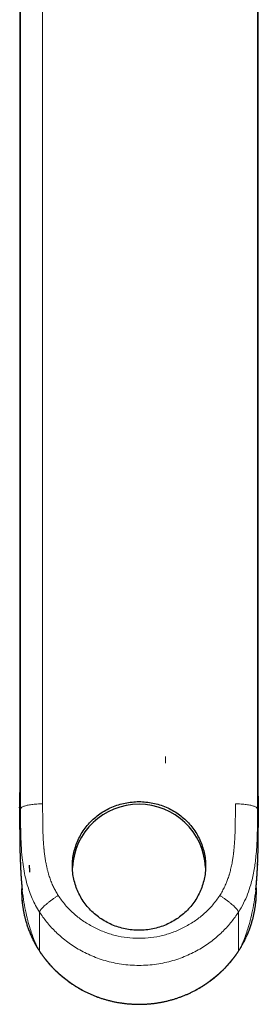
# Model space of a CAD drawing. Header units: millimetres. Extents: x 8 to 757, y 12 to 539.
# Tile 7 of 46: x 377 to 407, y 69 to 195. Entities that reach past the tile are written whole.
import ezdxf

# ---------------------------------------------------------------- set-up
doc = ezdxf.new("R2010")
doc.units = ezdxf.units.MM

msp = doc.modelspace()

# ---------------------------------------------------------------- linework, layer by layer
at = {"color": 7, "linetype": 'Continuous', "lineweight": 30}
for p, q in [((376.78, 238.14), (376.78, 103.06)), ((407.22, 103.06), (407.22, 238.14)), ((376.77, 94.05), (376.77, 94.01)), ((376.77, 93.98), (376.77, 94.05)), ((376.78, 92.1), (376.78, 92.09)), ((407.22, 92.1), (407.22, 92.09)), ((407.13, 86.81), (407.13, 86.64)), ((404.91, 76.02), (404.9, 76.02))]:
    msp.add_line(p, q, dxfattribs=at)
at = {"color": 252, "linetype": 'Continuous', "lineweight": 0}
for p, q in [((376.89, 93.86), (376.89, 236.43)), ((407.11, 236.43), (407.11, 93.86)), ((379.7, 211.36), (379.7, 94.48)), ((376.79, 103.09), (376.79, 103.06)), ((395.4, 99.66), (395.4, 100.53)), ((379.31, 80.65), (379.31, 75.68)), ((404.69, 75.68), (404.69, 80.65)), ((404.69, 75.68), (404.68, 75.67)), ((404.92, 76.03), (404.91, 76.02))]:
    msp.add_line(p, q, dxfattribs=at)
at = {"color": 7, "linetype": 'Continuous', "lineweight": 30, "flags": 128}
msp.add_lwpolyline([(392, 78.35), (391.78, 78.35), (391.56, 78.36), (391.33, 78.37), (391.11, 78.39), (390.89, 78.42), (390.67, 78.45), (390.45, 78.48), (390.23, 78.53), (390.02, 78.57), (389.8, 78.63), (389.59, 78.68), (389.37, 78.75), (389.16, 78.82), (388.95, 78.89), (388.75, 78.97), (388.54, 79.06), (388.34, 79.15), (388.14, 79.24), (387.94, 79.34), (387.75, 79.45), (387.56, 79.56), (387.37, 79.67), (387.19, 79.79), (387, 79.91), (386.83, 80.04), (386.65, 80.18), (386.48, 80.31), (386.31, 80.45), (386.15, 80.6), (385.99, 80.75), (385.83, 80.9), (385.68, 81.06), (385.54, 81.22), (385.39, 81.39), (385.26, 81.56), (385.12, 81.73), (384.99, 81.91), (384.87, 82.08), (384.75, 82.27), (384.64, 82.45), (384.53, 82.64), (384.43, 82.83), (384.33, 83.02), (384.23, 83.22), (384.15, 83.41), (384.06, 83.61), (383.99, 83.81), (383.92, 84.02), (383.85, 84.22), (383.79, 84.43), (383.73, 84.64), (383.69, 84.85), (383.64, 85.06), (383.6, 85.27), (383.57, 85.48), (383.55, 85.7), (383.53, 85.91), (383.51, 86.12), (383.5, 86.34), (383.5, 86.55), (383.5, 86.77), (383.51, 86.98), (383.53, 87.2), (383.55, 87.41), (383.57, 87.62), (383.6, 87.84), (383.64, 88.05), (383.69, 88.26), (383.73, 88.47), (383.79, 88.68), (383.85, 88.88), (383.92, 89.09), (383.99, 89.29), (384.06, 89.49), (384.15, 89.69), (384.23, 89.89), (384.33, 90.09), (384.43, 90.28), (384.53, 90.47), (384.64, 90.66), (384.75, 90.84), (384.87, 91.02), (384.99, 91.2), (385.12, 91.38), (385.26, 91.55), (385.39, 91.72), (385.54, 91.88), (385.68, 92.04), (385.83, 92.2), (385.99, 92.36), (386.15, 92.51), (386.31, 92.65), (386.48, 92.79), (386.65, 92.93), (386.83, 93.06), (387, 93.19), (387.19, 93.32), (387.37, 93.44), (387.56, 93.55), (387.75, 93.66), (387.94, 93.77), (388.14, 93.87), (388.34, 93.96), (388.54, 94.05), (388.75, 94.14), (388.95, 94.21), (389.16, 94.29), (389.37, 94.36), (389.59, 94.42), (389.8, 94.48), (390.02, 94.53), (390.23, 94.58), (390.45, 94.62), (390.67, 94.66), (390.89, 94.69), (391.11, 94.71), (391.33, 94.73), (391.56, 94.75), (391.78, 94.76), (392, 94.76), (392.22, 94.76), (392.44, 94.75), (392.67, 94.73), (392.89, 94.71), (393.11, 94.69), (393.33, 94.66), (393.55, 94.62), (393.77, 94.58), (393.98, 94.53), (394.2, 94.48), (394.41, 94.42), (394.63, 94.36), (394.84, 94.29), (395.05, 94.21), (395.25, 94.14), (395.46, 94.05), (395.66, 93.96), (395.86, 93.87), (396.06, 93.77), (396.25, 93.66), (396.44, 93.55), (396.63, 93.44), (396.81, 93.32), (397, 93.19), (397.17, 93.06), (397.35, 92.93), (397.52, 92.79), (397.69, 92.65), (397.85, 92.51), (398.01, 92.36), (398.17, 92.2), (398.32, 92.04), (398.46, 91.88), (398.61, 91.72), (398.74, 91.55), (398.88, 91.38), (399.01, 91.2), (399.13, 91.02), (399.25, 90.84), (399.36, 90.66), (399.47, 90.47), (399.57, 90.28), (399.67, 90.09), (399.77, 89.89), (399.85, 89.69), (399.94, 89.49), (400.01, 89.29), (400.08, 89.09), (400.15, 88.88), (400.21, 88.68), (400.27, 88.47), (400.31, 88.26), (400.36, 88.05), (400.4, 87.84), (400.43, 87.62), (400.45, 87.41), (400.47, 87.2), (400.49, 86.98), (400.5, 86.77), (400.5, 86.55), (400.5, 86.34), (400.49, 86.12), (400.47, 85.91), (400.45, 85.7), (400.43, 85.48), (400.4, 85.27), (400.36, 85.06), (400.31, 84.85), (400.27, 84.64), (400.21, 84.43), (400.15, 84.22), (400.08, 84.02), (400.01, 83.81), (399.94, 83.61), (399.85, 83.41), (399.77, 83.22), (399.67, 83.02), (399.57, 82.83), (399.47, 82.64), (399.36, 82.45), (399.25, 82.27), (399.13, 82.08), (399.01, 81.91), (398.88, 81.73), (398.74, 81.56), (398.61, 81.39), (398.46, 81.22), (398.32, 81.06), (398.17, 80.9), (398.01, 80.75), (397.85, 80.6), (397.69, 80.45), (397.52, 80.31), (397.35, 80.18), (397.17, 80.04), (397, 79.91), (396.81, 79.79), (396.63, 79.67), (396.44, 79.56), (396.25, 79.45), (396.06, 79.34), (395.86, 79.24), (395.66, 79.15), (395.46, 79.06), (395.25, 78.97), (395.05, 78.89), (394.84, 78.82), (394.63, 78.75), (394.41, 78.68), (394.2, 78.63), (393.98, 78.57), (393.77, 78.53), (393.55, 78.48), (393.33, 78.45), (393.11, 78.42), (392.89, 78.39), (392.67, 78.37), (392.44, 78.36), (392.22, 78.35), (392, 78.35)], dxfattribs=at)
at = {"color": 7, "linetype": 'Continuous', "lineweight": 30}
msp.add_arc((392, 85.92), 8.51, 2.9835, 177.0165, dxfattribs=at)
at = {"color": 252, "linetype": 'Continuous', "lineweight": 0}
msp.add_arc((392, 84.17), 15.27, 213.7817, 326.2183, dxfattribs=at)
for points, knots in [([(376.79, 103.09), (376.79, 103.95), (376.79, 105.67), (376.79, 108.25), (376.79, 110.83), (376.79, 113.4), (376.79, 115.97), (376.79, 118.49), (376.79, 120.95), (376.79, 123.37), (376.79, 125.78), (376.79, 128.19), (376.79, 130.6), (376.79, 133), (376.79, 135.4), (376.79, 137.8), (376.79, 140.2), (376.79, 142.57), (376.79, 144.94), (376.79, 147.28), (376.79, 149.62), (376.79, 151.97), (376.79, 154.34), (376.79, 156.71), (376.79, 159.09), (376.79, 161.45), (376.79, 163.81), (376.79, 166.14), (376.79, 168.46), (376.79, 170.77), (376.79, 173.1), (376.79, 175.43), (376.79, 177.79), (376.79, 180.13), (376.79, 182.48), (376.79, 184.82), (376.79, 187.15), (376.79, 189.53), (376.79, 191.95), (376.79, 194.41), (376.79, 196.87), (376.79, 199.32), (376.79, 201.77), (376.79, 204.16), (376.79, 206.51), (376.79, 208.81), (376.79, 211.1), (376.79, 213.39), (376.79, 215.67), (376.79, 217.95), (376.79, 220.23), (376.79, 222.5), (376.79, 224.76), (376.79, 227.01), (376.79, 229.25), (376.79, 231.46), (376.79, 233.67), (376.79, 235.89), (376.79, 237.38), (376.79, 238.13), (376.79, 238.13)], [0, 0, 0, 0, 0.018435, 0.036869, 0.055304, 0.073739, 0.092174, 0.110608, 0.12799, 0.145371, 0.162752, 0.180134, 0.197515, 0.214896, 0.232278, 0.249659, 0.26704, 0.284422, 0.301492, 0.318563, 0.335634, 0.352705, 0.370087, 0.387468, 0.404849, 0.422231, 0.439612, 0.456683, 0.473754, 0.490825, 0.507896, 0.525315, 0.542734, 0.560154, 0.577573, 0.594992, 0.612411, 0.629831, 0.648266, 0.6667, 0.685135, 0.70357, 0.722004, 0.740439, 0.75782, 0.775202, 0.792583, 0.809964, 0.827346, 0.844727, 0.862108, 0.87949, 0.896871, 0.914252, 0.931323, 0.948394, 0.965465, 0.982536, 0.999917, 1, 1, 1, 1]), ([(407.21, 103.09), (407.21, 103.95), (407.21, 105.67), (407.21, 108.25), (407.21, 110.83), (407.21, 113.4), (407.21, 115.97), (407.21, 118.49), (407.21, 120.95), (407.21, 123.37), (407.21, 125.78), (407.21, 128.19), (407.21, 130.6), (407.21, 133), (407.21, 135.4), (407.21, 137.8), (407.21, 140.2), (407.21, 142.57), (407.21, 144.94), (407.21, 147.28), (407.21, 149.62), (407.21, 151.97), (407.21, 154.34), (407.21, 156.71), (407.21, 159.09), (407.21, 161.45), (407.21, 163.81), (407.21, 166.14), (407.21, 168.46), (407.21, 170.77), (407.21, 173.1), (407.21, 175.43), (407.21, 177.79), (407.21, 180.13), (407.21, 182.48), (407.21, 184.82), (407.21, 187.15), (407.21, 189.53), (407.21, 191.95), (407.21, 194.41), (407.21, 196.87), (407.21, 199.32), (407.21, 201.77), (407.21, 204.16), (407.21, 206.51), (407.21, 208.81), (407.21, 211.1), (407.21, 213.39), (407.21, 215.67), (407.21, 217.95), (407.21, 220.23), (407.21, 222.5), (407.21, 224.76), (407.21, 227.01), (407.21, 229.25), (407.21, 231.46), (407.21, 233.67), (407.21, 235.89), (407.21, 237.37), (407.21, 238.12), (407.21, 238.13)], [0, 0, 0, 0, 0.018435, 0.03687, 0.055306, 0.073741, 0.092176, 0.110611, 0.127993, 0.145375, 0.162757, 0.180138, 0.19752, 0.214902, 0.232284, 0.249666, 0.267047, 0.284429, 0.3015, 0.318572, 0.335643, 0.352715, 0.370096, 0.387478, 0.40486, 0.422242, 0.439624, 0.456695, 0.473766, 0.490838, 0.507909, 0.525329, 0.542749, 0.560168, 0.577588, 0.595008, 0.612428, 0.629848, 0.648283, 0.666718, 0.685153, 0.703588, 0.722024, 0.740459, 0.757841, 0.775222, 0.792604, 0.809986, 0.827368, 0.84475, 0.862131, 0.879513, 0.896895, 0.914277, 0.931348, 0.948419, 0.965491, 0.982562, 0.999944, 1, 1, 1, 1]), ([(376.77, 94.05), (376.77, 94.24), (376.77, 94.74), (376.78, 95.54), (376.78, 96.43), (376.78, 97.11), (376.78, 97.58), (376.78, 97.85), (376.78, 98.12), (376.78, 98.38), (376.78, 98.65), (376.78, 98.91), (376.78, 99.32), (376.78, 99.89), (376.78, 100.65), (376.78, 101.44), (376.79, 102.27), (376.79, 102.82), (376.79, 103.09)], [0, 0, 0, 0, 0.06592, 0.16697, 0.265843, 0.362681, 0.392087, 0.421381, 0.450567, 0.479649, 0.508633, 0.537523, 0.566324, 0.645103, 0.723346, 0.815937, 0.908095, 1, 1, 1, 1]), ([(407.23, 94.62), (407.23, 94.76), (407.22, 95.01), (407.22, 95.39), (407.22, 95.74), (407.22, 96.08), (407.22, 96.43), (407.22, 96.77), (407.22, 97.11), (407.22, 97.61), (407.22, 98.27), (407.22, 99.1), (407.22, 99.91), (407.22, 100.72), (407.22, 101.52), (407.21, 102.31), (407.21, 102.83), (407.21, 103.09)], [0, 0, 0, 0, 0.050483, 0.092067, 0.133299, 0.174188, 0.214743, 0.254972, 0.294884, 0.33449, 0.431893, 0.528255, 0.623731, 0.71848, 0.812664, 0.906448, 1, 1, 1, 1]), ([(379.7, 94.48), (379.7, 94.33), (379.7, 94.04), (379.7, 93.63), (379.71, 93.24), (379.71, 92.89), (379.71, 92.56), (379.71, 92.3), (379.71, 92.09), (379.71, 91.92), (379.72, 91.77), (379.72, 91.64), (379.72, 91.48), (379.73, 91.3), (379.73, 90.98), (379.75, 90.55), (379.77, 90.04), (379.81, 89.5), (379.84, 89.11), (379.86, 88.85), (379.87, 88.78), (379.88, 88.7), (379.88, 88.62), (379.89, 88.55), (379.92, 88.3), (379.97, 87.87), (380.06, 87.29), (380.14, 86.85), (380.2, 86.55), (380.24, 86.37), (380.28, 86.19), (380.32, 86.02), (380.37, 85.85), (380.41, 85.68), (380.5, 85.37), (380.65, 84.92), (380.87, 84.34), (381.12, 83.8), (381.39, 83.27), (381.59, 82.95), (381.69, 82.78)], [0, 0, 0, 0, 0.037263, 0.071928, 0.103997, 0.133469, 0.160345, 0.184624, 0.199512, 0.213223, 0.225755, 0.237111, 0.247289, 0.263922, 0.28332, 0.32739, 0.369796, 0.410543, 0.461805, 0.468306, 0.474758, 0.481162, 0.487516, 0.493822, 0.500079, 0.550848, 0.599709, 0.646706, 0.662121, 0.677332, 0.692341, 0.70715, 0.721761, 0.736177, 0.7504, 0.802994, 0.854092, 0.903846, 0.952423, 1, 1, 1, 1]), ([(402.31, 82.78), (402.36, 82.87), (402.48, 83.06), (402.64, 83.34), (402.8, 83.63), (402.94, 83.93), (403.07, 84.21), (403.18, 84.46), (403.27, 84.7), (403.36, 84.96), (403.43, 85.17), (403.47, 85.3), (403.49, 85.35), (403.5, 85.39), (403.51, 85.43), (403.53, 85.48), (403.57, 85.6), (403.62, 85.81), (403.7, 86.12), (403.77, 86.43), (403.84, 86.75), (403.9, 87.05), (403.95, 87.33), (403.99, 87.58), (404.03, 87.87), (404.05, 88.08), (404.07, 88.23), (404.08, 88.27), (404.08, 88.31), (404.09, 88.35), (404.09, 88.39), (404.09, 88.43), (404.11, 88.57), (404.13, 88.81), (404.16, 89.16), (404.19, 89.51), (404.22, 89.89), (404.24, 90.23), (404.25, 90.55), (404.26, 90.85), (404.27, 91.07), (404.27, 91.23), (404.27, 91.31), (404.28, 91.39), (404.28, 91.47), (404.28, 91.56), (404.28, 91.67), (404.29, 91.82), (404.29, 91.99), (404.29, 92.2), (404.29, 92.41), (404.29, 92.63), (404.3, 92.81), (404.3, 92.93), (404.3, 92.97), (404.3, 92.98), (404.3, 92.98), (404.3, 93), (404.3, 93.02), (404.3, 93.06), (404.3, 93.1), (404.3, 93.16), (404.3, 93.22), (404.3, 93.3), (404.3, 93.38), (404.3, 93.48), (404.3, 93.58), (404.3, 93.7), (404.3, 93.83), (404.3, 93.98), (404.3, 94.13), (404.3, 94.3), (404.3, 94.42), (404.3, 94.48)], [0, 0, 0, 0, 0.026679, 0.053616, 0.080845, 0.108397, 0.136301, 0.157007, 0.177929, 0.199078, 0.227361, 0.231097, 0.23484, 0.238591, 0.24235, 0.246116, 0.249891, 0.275141, 0.30105, 0.327631, 0.354895, 0.382854, 0.403806, 0.42514, 0.446862, 0.476132, 0.47946, 0.482797, 0.486143, 0.489497, 0.49286, 0.496232, 0.499612, 0.527619, 0.556584, 0.586511, 0.617405, 0.649268, 0.673252, 0.697761, 0.722796, 0.729493, 0.736227, 0.742997, 0.749784, 0.755056, 0.765651, 0.776563, 0.792907, 0.809915, 0.827587, 0.845924, 0.864646, 0.873088, 0.874761, 0.87509, 0.875391, 0.87572, 0.877994, 0.881102, 0.885045, 0.889689, 0.895124, 0.90135, 0.908369, 0.91618, 0.924782, 0.934177, 0.945425, 0.957632, 0.970796, 0.984919, 1, 1, 1, 1]), ([(407.11, 93.86), (407.1, 93.89), (407.08, 93.94), (407, 94.02), (406.88, 94.09), (406.71, 94.16), (406.51, 94.23), (406.27, 94.29), (405.99, 94.34), (405.69, 94.39), (405.37, 94.43), (405.02, 94.45), (404.66, 94.47), (404.42, 94.48), (404.3, 94.48)], [0, 0, 0, 0, 0.083333, 0.166667, 0.25, 0.333334, 0.416667, 0.500001, 0.583334, 0.666667, 0.750001, 0.833334, 0.916667, 1, 1, 1, 1]), ([(376.89, 93.86), (376.87, 93.73), (376.84, 93.46), (376.81, 93.05), (376.78, 92.64), (376.77, 92.32), (376.78, 92.14), (376.78, 92.1)], [0, 0, 0, 0, 0.230198, 0.460397, 0.690595, 0.920793, 1, 1, 1, 1]), ([(379.31, 80.65), (379.14, 80.94), (378.8, 81.5), (378.37, 82.37), (378.02, 83.26), (377.71, 84.24), (377.44, 85.3), (377.23, 86.44), (377.07, 87.75), (376.96, 89.2), (376.9, 90.79), (376.89, 92.34), (376.89, 93.36), (376.89, 93.86)], [0, 0, 0, 0, 0.072684, 0.144161, 0.214157, 0.282272, 0.370019, 0.455056, 0.537966, 0.658728, 0.775582, 0.889175, 1, 1, 1, 1]), ([(407.11, 93.86), (407.11, 93.19), (407.12, 91.82), (407.08, 89.72), (406.94, 87.72), (406.68, 85.84), (406.33, 84.3), (405.87, 82.94), (405.36, 81.77), (404.92, 81.03), (404.69, 80.65)], [0, 0, 0, 0, 0.148566, 0.302198, 0.46235, 0.588331, 0.7196, 0.810056, 0.90327, 1, 1, 1, 1]), ([(407.11, 93.86), (407.13, 93.73), (407.16, 93.46), (407.19, 93.05), (407.22, 92.64), (407.23, 92.32), (407.22, 92.14), (407.22, 92.1)], [0, 0, 0, 0, 0.230199, 0.460399, 0.690598, 0.920797, 1, 1, 1, 1]), ([(379.08, 76.03), (379.01, 76.18), (378.86, 76.5), (378.63, 77.05), (378.37, 77.74), (378.08, 78.61), (377.78, 79.66), (377.49, 80.91), (377.24, 82.33), (377.05, 83.92), (376.92, 85.37), (376.89, 86.31), (376.87, 86.64)], [0, 0, 0, 0, 0.044398, 0.098091, 0.16529, 0.249861, 0.352161, 0.470846, 0.604514, 0.751716, 0.911051, 1, 1, 1, 1]), ([(407.13, 86.64), (407.11, 86.31), (407.08, 85.37), (406.95, 83.92), (406.76, 82.33), (406.51, 80.91), (406.22, 79.66), (405.92, 78.61), (405.63, 77.74), (405.37, 77.05), (405.14, 76.5), (404.99, 76.18), (404.92, 76.03)], [0, 0, 0, 0, 0.088935, 0.248272, 0.395477, 0.529146, 0.647834, 0.750136, 0.834708, 0.901908, 0.955601, 1, 1, 1, 1]), ([(377.05, 83.96), (377.04, 83.83), (377, 83.34), (377.03, 82.46), (377.15, 81.34), (377.36, 80.22), (377.66, 79.13), (378.05, 78.06), (378.51, 77.02), (378.89, 76.36), (379.08, 76.03)], [0, 0, 0, 0, 0.044742, 0.18082, 0.317043, 0.453636, 0.590439, 0.727249, 0.863842, 1, 1, 1, 1]), ([(404.92, 76.03), (405.11, 76.36), (405.49, 77.02), (405.95, 78.07), (406.34, 79.13), (406.64, 80.23), (406.85, 81.34), (406.97, 82.46), (407, 83.34), (406.96, 83.83), (406.96, 83.96)], [0, 0, 0, 0, 0.136952, 0.273789, 0.410457, 0.546894, 0.683049, 0.8189, 0.955177, 1, 1, 1, 1]), ([(379.31, 80.65), (379.32, 80.68), (379.33, 80.74), (379.39, 80.86), (379.48, 81), (379.62, 81.16), (379.8, 81.35), (380.01, 81.54), (380.26, 81.75), (380.52, 81.97), (380.81, 82.18), (381.1, 82.39), (381.4, 82.6), (381.6, 82.72), (381.69, 82.78)], [0, 0, 0, 0, 0.077456, 0.157936, 0.24101, 0.326143, 0.412705, 0.5, 0.587295, 0.673857, 0.75899, 0.842064, 0.922544, 1, 1, 1, 1]), ([(381.69, 82.78), (381.98, 82.38), (382.56, 81.56), (383.61, 80.49), (384.8, 79.55), (386.12, 78.76), (387.52, 78.12), (388.97, 77.65), (390.47, 77.38), (392, 77.29), (393.53, 77.38), (395.03, 77.65), (396.48, 78.11), (397.88, 78.76), (399.2, 79.55), (400.39, 80.49), (401.44, 81.56), (402.02, 82.38), (402.31, 82.78)], [0, 0, 0, 0, 0.062362, 0.124118, 0.186301, 0.24992, 0.313372, 0.375544, 0.43742, 0.499999, 0.562539, 0.624402, 0.686587, 0.750078, 0.813679, 0.875856, 0.937619, 1, 1, 1, 1]), ([(404.69, 80.65), (404.68, 80.68), (404.67, 80.74), (404.61, 80.86), (404.52, 81), (404.38, 81.16), (404.2, 81.35), (403.99, 81.54), (403.74, 81.75), (403.48, 81.97), (403.19, 82.18), (402.9, 82.39), (402.6, 82.6), (402.4, 82.72), (402.31, 82.78)], [0, 0, 0, 0, 0.077456, 0.157936, 0.24101, 0.326143, 0.412705, 0.5, 0.587295, 0.673857, 0.75899, 0.842064, 0.922544, 1, 1, 1, 1]), ([(404.69, 80.65), (404.4, 80.24), (403.81, 79.39), (402.73, 78.2), (401.45, 77.06), (399.95, 76.02), (398.23, 75.13), (396.32, 74.42), (394.22, 73.97), (392, 73.81), (389.78, 73.97), (387.68, 74.42), (385.77, 75.13), (384.05, 76.02), (382.55, 77.06), (381.27, 78.2), (380.19, 79.39), (379.6, 80.24), (379.31, 80.65)], [0, 0, 0, 0, 0.050647, 0.1046807, 0.1621013, 0.2229086, 0.2871025, 0.3546826, 0.4256486, 0.5, 0.5743514, 0.6453174, 0.7128975, 0.7770914, 0.8378987, 0.8953193, 0.949353, 1, 1, 1, 1]), ([(379.09, 76.04), (379.13, 75.97), (379.2, 75.85), (379.28, 75.73), (379.31, 75.68)], [0, 0, 0, 0, 0.56, 1, 1, 1, 1]), ([(404.69, 75.68), (404.73, 75.74), (404.81, 75.86), (404.88, 75.98), (404.91, 76.04)], [0, 0, 0, 0, 0.56, 1, 1, 1, 1])]:
    msp.add_open_spline(points, degree=3, knots=knots, dxfattribs=at)
at = {"color": 7, "linetype": 'Continuous', "lineweight": 30}
for points, knots in [([(376.78, 103.06), (376.78, 102.96), (376.78, 102.76), (376.78, 102.46), (376.78, 102.16), (376.78, 101.88), (376.78, 101.6), (376.78, 101.33), (376.78, 101.07), (376.78, 100.82), (376.78, 100.56), (376.78, 100.29), (376.78, 100.02), (376.78, 99.77), (376.78, 99.52), (376.78, 99.28), (376.78, 99.06), (376.78, 98.85), (376.78, 98.65), (376.78, 98.46), (376.78, 98.29), (376.78, 98.12), (376.78, 97.96), (376.78, 97.82), (376.78, 97.68), (376.78, 97.56), (376.78, 97.45), (376.78, 97.35), (376.78, 97.25), (376.78, 97.17), (376.78, 97.09), (376.78, 97.01), (376.78, 96.93), (376.78, 96.86), (376.78, 96.79), (376.78, 96.72), (376.78, 96.64), (376.78, 96.55), (376.78, 96.46), (376.78, 96.35), (376.78, 96.22), (376.78, 96.09), (376.77, 95.96), (376.77, 95.83), (376.77, 95.7), (376.77, 95.58), (376.77, 95.44), (376.77, 95.29), (376.77, 95.13), (376.77, 94.98), (376.77, 94.85), (376.77, 94.72), (376.77, 94.62), (376.77, 94.54), (376.77, 94.47), (376.77, 94.4), (376.77, 94.32), (376.77, 94.23), (376.77, 94.13), (376.77, 94.07), (376.77, 94.05)], [0, 0, 0, 0, 0.034756, 0.06861, 0.101559, 0.133601, 0.164734, 0.194424, 0.223234, 0.251162, 0.278209, 0.309256, 0.339054, 0.367602, 0.394903, 0.420958, 0.445769, 0.468742, 0.490538, 0.51116, 0.530608, 0.548886, 0.565995, 0.581937, 0.596715, 0.61033, 0.622785, 0.634081, 0.644221, 0.653206, 0.661165, 0.670435, 0.679256, 0.68763, 0.695598, 0.702653, 0.710994, 0.720619, 0.731526, 0.743713, 0.757177, 0.771915, 0.787924, 0.80139, 0.81558, 0.829529, 0.842894, 0.86203, 0.879829, 0.896296, 0.911433, 0.925247, 0.93774, 0.945264, 0.952278, 0.959992, 0.968873, 0.979432, 0.991282, 1, 1, 1, 1]), ([(407.23, 94.62), (407.23, 94.62), (407.23, 94.64), (407.23, 94.69), (407.23, 94.77), (407.23, 94.85), (407.23, 94.94), (407.23, 95.04), (407.23, 95.13), (407.23, 95.21), (407.23, 95.28), (407.23, 95.38), (407.23, 95.52), (407.22, 95.65), (407.22, 95.76), (407.22, 95.83), (407.22, 95.9), (407.22, 95.98), (407.22, 96.07), (407.22, 96.17), (407.22, 96.27), (407.22, 96.39), (407.22, 96.51), (407.22, 96.65), (407.22, 96.8), (407.22, 96.96), (407.22, 97.13), (407.22, 97.3), (407.22, 97.49), (407.22, 97.69), (407.22, 97.9), (407.22, 98.12), (407.22, 98.36), (407.22, 98.61), (407.22, 98.87), (407.22, 99.14), (407.22, 99.42), (407.22, 99.71), (407.22, 100.02), (407.22, 100.33), (407.22, 100.65), (407.22, 100.98), (407.22, 101.32), (407.22, 101.66), (407.22, 102), (407.22, 102.35), (407.22, 102.7), (407.22, 102.94), (407.22, 103.06)], [0, 0, 0, 0, 0.000135, 0.009559, 0.018338, 0.026895, 0.03872, 0.050108, 0.060762, 0.070355, 0.078904, 0.087151, 0.106902, 0.127091, 0.13529, 0.143559, 0.152245, 0.161906, 0.17255, 0.183964, 0.19633, 0.20965, 0.223927, 0.24042, 0.258033, 0.276769, 0.29663, 0.317621, 0.339743, 0.363001, 0.387395, 0.414174, 0.442205, 0.471491, 0.502032, 0.533831, 0.566889, 0.601206, 0.636783, 0.673622, 0.711724, 0.751085, 0.791703, 0.831149, 0.871707, 0.913371, 0.956137, 1, 1, 1, 1]), ([(407.23, 93.98), (407.23, 94.07), (407.23, 94.28), (407.23, 94.49), (407.23, 94.62)], [0, 0, 0, 0, 0.425691, 1, 1, 1, 1]), ([(376.77, 93.98), (376.77, 93.86), (376.77, 93.23), (376.77, 92.6), (376.77, 92.1)], [0, 0, 0, 0, 0.202672, 1, 1, 1, 1]), ([(407.23, 92.1), (407.23, 92.59), (407.23, 93.22), (407.23, 93.85), (407.23, 93.98)], [0, 0, 0, 0, 0.783123, 1, 1, 1, 1]), ([(376.77, 92.09), (376.77, 92.09), (376.77, 92.04), (376.77, 91.96), (376.77, 91.87), (376.77, 91.78), (376.77, 91.7), (376.77, 91.62), (376.77, 91.55), (376.77, 91.49), (376.77, 91.43), (376.77, 91.39), (376.77, 91.34), (376.77, 91.27), (376.77, 91.19), (376.78, 91.1), (376.78, 91.01), (376.78, 90.93), (376.78, 90.86), (376.78, 90.78), (376.78, 90.7), (376.78, 90.62), (376.78, 90.56), (376.78, 90.51), (376.78, 90.47), (376.78, 90.44), (376.78, 90.39), (376.78, 90.34), (376.78, 90.28), (376.78, 90.21), (376.78, 90.15), (376.78, 90.08), (376.78, 90.02), (376.78, 89.97), (376.78, 89.92), (376.78, 89.88), (376.78, 89.83), (376.78, 89.78), (376.78, 89.73), (376.79, 89.69), (376.79, 89.65), (376.79, 89.61), (376.79, 89.57), (376.79, 89.53), (376.79, 89.48), (376.79, 89.44), (376.79, 89.4), (376.79, 89.36), (376.79, 89.32), (376.79, 89.28), (376.79, 89.24), (376.79, 89.2), (376.79, 89.17), (376.79, 89.13), (376.79, 89.1), (376.79, 89.06), (376.8, 89.02), (376.8, 88.98), (376.8, 88.94), (376.8, 88.89), (376.8, 88.85), (376.8, 88.81), (376.8, 88.78), (376.8, 88.76), (376.8, 88.74), (376.8, 88.71), (376.8, 88.69), (376.8, 88.66), (376.8, 88.63), (376.8, 88.61), (376.8, 88.58), (376.81, 88.55), (376.81, 88.52), (376.81, 88.49), (376.81, 88.46), (376.81, 88.44), (376.81, 88.41), (376.81, 88.38), (376.81, 88.35), (376.81, 88.33), (376.81, 88.31), (376.81, 88.28), (376.81, 88.25), (376.81, 88.22), (376.82, 88.18), (376.82, 88.15), (376.82, 88.11), (376.82, 88.08), (376.82, 88.05), (376.82, 88.03), (376.82, 88.01), (376.82, 87.98), (376.82, 87.95), (376.82, 87.92), (376.82, 87.9), (376.82, 87.89), (376.82, 87.87), (376.82, 87.86), (376.83, 87.84), (376.83, 87.81), (376.83, 87.79), (376.83, 87.76), (376.83, 87.74), (376.83, 87.71), (376.83, 87.68), (376.83, 87.65), (376.83, 87.62), (376.83, 87.59), (376.83, 87.56), (376.84, 87.53), (376.84, 87.5), (376.84, 87.46), (376.84, 87.41), (376.84, 87.37), (376.84, 87.32), (376.85, 87.27), (376.85, 87.24), (376.85, 87.22), (376.85, 87.19), (376.85, 87.17), (376.85, 87.15), (376.85, 87.13), (376.85, 87.11), (376.85, 87.08), (376.85, 87.05), (376.86, 87.02), (376.86, 86.99), (376.86, 86.96), (376.86, 86.94), (376.86, 86.93), (376.86, 86.91), (376.86, 86.89), (376.86, 86.86), (376.86, 86.84), (376.86, 86.82), (376.86, 86.81), (376.87, 86.79), (376.87, 86.78), (376.87, 86.76), (376.87, 86.74), (376.87, 86.71), (376.87, 86.69), (376.87, 86.66), (376.87, 86.65), (376.87, 86.64)], [0, 0, 0, 0, 0.0042684, 0.0203284, 0.0350973, 0.0485751, 0.0607617, 0.0736817, 0.0847439, 0.0939504, 0.1013115, 0.1081704, 0.115545, 0.1234368, 0.1384585, 0.1528558, 0.166623, 0.1778138, 0.1888675, 0.2013097, 0.2145076, 0.2268379, 0.2379691, 0.2441718, 0.2496969, 0.2557337, 0.2624858, 0.2709138, 0.2808716, 0.291006, 0.3031512, 0.3138646, 0.3234403, 0.3324397, 0.3392993, 0.3461472, 0.3541542, 0.3636985, 0.3715557, 0.3790953, 0.3860859, 0.392368, 0.3987972, 0.4062931, 0.4142639, 0.421347, 0.4275099, 0.4350466, 0.4429058, 0.4504024, 0.4572396, 0.4632172, 0.4701139, 0.4768088, 0.4822739, 0.4890301, 0.496871, 0.5045695, 0.5119323, 0.5201413, 0.5296671, 0.5361772, 0.5415491, 0.5457762, 0.549406, 0.553897, 0.5592237, 0.5648116, 0.5696216, 0.5736389, 0.5785116, 0.5845716, 0.5914544, 0.5974154, 0.6022462, 0.6074093, 0.6128215, 0.6189392, 0.6244272, 0.6290447, 0.6331598, 0.6380861, 0.6439408, 0.6522516, 0.6589102, 0.6649573, 0.6727388, 0.6791996, 0.6849232, 0.6897675, 0.6942543, 0.6996267, 0.7059396, 0.7122143, 0.7161427, 0.7191812, 0.7216868, 0.7250096, 0.7292806, 0.7344942, 0.7397256, 0.7459805, 0.7510183, 0.7561114, 0.7619209, 0.7684157, 0.7751475, 0.7821468, 0.7886567, 0.7940378, 0.802322, 0.8124399, 0.8214203, 0.8306055, 0.8433368, 0.8535889, 0.8603194, 0.8649994, 0.8707265, 0.8765324, 0.8812317, 0.8850215, 0.8893688, 0.8955866, 0.9027437, 0.9104303, 0.9183878, 0.9241147, 0.9286809, 0.9321699, 0.9362742, 0.9416559, 0.9481058, 0.9534363, 0.9576212, 0.9607873, 0.9641501, 0.968012, 0.9723736, 0.977286, 0.9829944, 0.9895323, 0.9965656, 1, 1, 1, 1]), ([(407.13, 86.64), (407.13, 86.65), (407.13, 86.66), (407.13, 86.68), (407.13, 86.7), (407.13, 86.73), (407.13, 86.76), (407.13, 86.8), (407.14, 86.83), (407.14, 86.86), (407.14, 86.88), (407.14, 86.91), (407.14, 86.94), (407.14, 86.97), (407.14, 86.99), (407.14, 87.01), (407.15, 87.03), (407.15, 87.05), (407.15, 87.07), (407.15, 87.1), (407.15, 87.12), (407.15, 87.14), (407.15, 87.16), (407.15, 87.18), (407.15, 87.2), (407.15, 87.22), (407.15, 87.24), (407.15, 87.27), (407.16, 87.29), (407.16, 87.31), (407.16, 87.34), (407.16, 87.36), (407.16, 87.4), (407.16, 87.43), (407.16, 87.45), (407.16, 87.47), (407.16, 87.49), (407.16, 87.5), (407.16, 87.52), (407.16, 87.54), (407.17, 87.56), (407.17, 87.59), (407.17, 87.61), (407.17, 87.64), (407.17, 87.66), (407.17, 87.71), (407.17, 87.78), (407.18, 87.86), (407.18, 87.94), (407.18, 88.03), (407.18, 88.12), (407.19, 88.2), (407.19, 88.28), (407.19, 88.33), (407.19, 88.38), (407.19, 88.41), (407.19, 88.45), (407.19, 88.5), (407.19, 88.54), (407.2, 88.58), (407.2, 88.61), (407.2, 88.65), (407.2, 88.69), (407.2, 88.73), (407.2, 88.76), (407.2, 88.8), (407.2, 88.84), (407.2, 88.88), (407.2, 88.92), (407.2, 88.96), (407.2, 88.99), (407.2, 89.02), (407.2, 89.04), (407.21, 89.06), (407.21, 89.08), (407.21, 89.11), (407.21, 89.15), (407.21, 89.18), (407.21, 89.23), (407.21, 89.28), (407.21, 89.34), (407.21, 89.41), (407.21, 89.47), (407.21, 89.53), (407.21, 89.58), (407.21, 89.63), (407.21, 89.68), (407.22, 89.73), (407.22, 89.78), (407.22, 89.84), (407.22, 89.89), (407.22, 89.95), (407.22, 90.01), (407.22, 90.07), (407.22, 90.12), (407.22, 90.17), (407.22, 90.21), (407.22, 90.25), (407.22, 90.29), (407.22, 90.33), (407.22, 90.37), (407.22, 90.43), (407.22, 90.5), (407.22, 90.58), (407.22, 90.65), (407.22, 90.71), (407.22, 90.76), (407.22, 90.8), (407.22, 90.84), (407.22, 90.87), (407.22, 90.91), (407.22, 90.95), (407.22, 91), (407.22, 91.05), (407.22, 91.1), (407.22, 91.16), (407.22, 91.21), (407.22, 91.26), (407.22, 91.29), (407.22, 91.32), (407.22, 91.34), (407.22, 91.36), (407.22, 91.39), (407.22, 91.42), (407.23, 91.46), (407.23, 91.51), (407.23, 91.57), (407.23, 91.64), (407.23, 91.72), (407.23, 91.82), (407.23, 91.93), (407.23, 92.02), (407.23, 92.08), (407.23, 92.09)], [0, 0, 0, 0, 0.003255, 0.008222, 0.013644, 0.020199, 0.028231, 0.037426, 0.04513, 0.050873, 0.056925, 0.064028, 0.070873, 0.076995, 0.082779, 0.088375, 0.09208, 0.096316, 0.10127, 0.10694, 0.11303, 0.118206, 0.122309, 0.126019, 0.129807, 0.134622, 0.140454, 0.146182, 0.151003, 0.155402, 0.161085, 0.16767, 0.17469, 0.181995, 0.188745, 0.192635, 0.19575, 0.198262, 0.201476, 0.205658, 0.210808, 0.216359, 0.222909, 0.228169, 0.233001, 0.238666, 0.258008, 0.275384, 0.291028, 0.310188, 0.327977, 0.346746, 0.363496, 0.372104, 0.381132, 0.388037, 0.39514, 0.40424, 0.412606, 0.419392, 0.426386, 0.43436, 0.441901, 0.448802, 0.455243, 0.461378, 0.468838, 0.476839, 0.485845, 0.491685, 0.497599, 0.50262, 0.506682, 0.510391, 0.514598, 0.519871, 0.526066, 0.532511, 0.53909, 0.550135, 0.560733, 0.57282, 0.58409, 0.594046, 0.603357, 0.611727, 0.619179, 0.627411, 0.636405, 0.645805, 0.656331, 0.665571, 0.675784, 0.68597, 0.694554, 0.701719, 0.708332, 0.714407, 0.720498, 0.726732, 0.733981, 0.742488, 0.755041, 0.767924, 0.779913, 0.788144, 0.795544, 0.802018, 0.80755, 0.812341, 0.818096, 0.825181, 0.83228, 0.839983, 0.848293, 0.857209, 0.866091, 0.872102, 0.877234, 0.881488, 0.884865, 0.887714, 0.891458, 0.896421, 0.902604, 0.910007, 0.918631, 0.928474, 0.941897, 0.957074, 0.974005, 0.992687, 1, 1, 1, 1]), ([(376.85, 86.91), (376.85, 86.9), (376.86, 86.87), (376.86, 86.83), (376.86, 86.79), (376.86, 86.75), (376.86, 86.71), (376.86, 86.68), (376.86, 86.66), (376.87, 86.64), (376.87, 86.61), (376.87, 86.58), (376.87, 86.54), (376.87, 86.49), (376.87, 86.44), (376.88, 86.4), (376.88, 86.35), (376.88, 86.3), (376.88, 86.26), (376.89, 86.21), (376.89, 86.17), (376.89, 86.13), (376.89, 86.08), (376.9, 86.03), (376.9, 85.99), (376.9, 85.94), (376.9, 85.89), (376.91, 85.84), (376.91, 85.8), (376.91, 85.75), (376.91, 85.7), (376.92, 85.65), (376.92, 85.6), (376.92, 85.56), (376.93, 85.52), (376.93, 85.48), (376.93, 85.45), (376.93, 85.41), (376.93, 85.39), (376.94, 85.36), (376.94, 85.34), (376.94, 85.31), (376.94, 85.28), (376.94, 85.24), (376.95, 85.2), (376.95, 85.16), (376.95, 85.11), (376.96, 85.07), (376.96, 85.02), (376.96, 84.98), (376.97, 84.94), (376.97, 84.9), (376.97, 84.86), (376.97, 84.82), (376.98, 84.78), (376.98, 84.75), (376.98, 84.73), (376.98, 84.71), (376.98, 84.69), (376.98, 84.68), (376.99, 84.66), (376.99, 84.63), (376.99, 84.58), (377, 84.53), (377, 84.47), (377.01, 84.42), (377.01, 84.37), (377.01, 84.33), (377.02, 84.29), (377.02, 84.25), (377.02, 84.21), (377.03, 84.18), (377.03, 84.16), (377.03, 84.14), (377.03, 84.12), (377.03, 84.11), (377.03, 84.09), (377.03, 84.08), (377.04, 84.06), (377.04, 84.05), (377.04, 84.03), (377.04, 84.02), (377.04, 84.01), (377.04, 84), (377.04, 83.98), (377.04, 83.97), (377.05, 83.95), (377.05, 83.93), (377.05, 83.92), (377.05, 83.9), (377.05, 83.87), (377.05, 83.85), (377.06, 83.82), (377.06, 83.8), (377.06, 83.77), (377.06, 83.75), (377.07, 83.71), (377.07, 83.67), (377.08, 83.62), (377.08, 83.58), (377.08, 83.55), (377.08, 83.53), (377.08, 83.52), (377.08, 83.51), (377.08, 83.51), (377.08, 83.51), (377.08, 83.51)], [0, 0, 0, 0, 0.007644, 0.016381, 0.026286, 0.036191, 0.044474, 0.049842, 0.054211, 0.058349, 0.063316, 0.069116, 0.080988, 0.091613, 0.100749, 0.11089, 0.122138, 0.13286, 0.142753, 0.151405, 0.160518, 0.171258, 0.182067, 0.19189, 0.201781, 0.212872, 0.224784, 0.235276, 0.246059, 0.25722, 0.268874, 0.281081, 0.291634, 0.301864, 0.31014, 0.318978, 0.327567, 0.33495, 0.341031, 0.346584, 0.353144, 0.359728, 0.366431, 0.373601, 0.385557, 0.394756, 0.406054, 0.418115, 0.429148, 0.440089, 0.450667, 0.460204, 0.470544, 0.479576, 0.48993, 0.497944, 0.502403, 0.5076, 0.51238, 0.516451, 0.520566, 0.526155, 0.541524, 0.556584, 0.570971, 0.586015, 0.600746, 0.611239, 0.623078, 0.633832, 0.644948, 0.655909, 0.660739, 0.665412, 0.669689, 0.674382, 0.680189, 0.685305, 0.689074, 0.693386, 0.698147, 0.701859, 0.704304, 0.708451, 0.714376, 0.719621, 0.724755, 0.731495, 0.737375, 0.742037, 0.751063, 0.76166, 0.770782, 0.781669, 0.790995, 0.800108, 0.811744, 0.837759, 0.8624, 0.89002, 0.91616, 0.943283, 0.970261, 0.983262, 0.997923, 1, 1, 1, 1]), ([(406.92, 83.51), (406.92, 83.51), (406.92, 83.51), (406.92, 83.51), (406.92, 83.52), (406.92, 83.52), (406.92, 83.53), (406.92, 83.54), (406.92, 83.55), (406.92, 83.56), (406.92, 83.57), (406.92, 83.59), (406.92, 83.6), (406.93, 83.62), (406.93, 83.64), (406.93, 83.66), (406.93, 83.68), (406.93, 83.7), (406.93, 83.72), (406.94, 83.74), (406.94, 83.76), (406.94, 83.78), (406.94, 83.8), (406.94, 83.83), (406.95, 83.86), (406.95, 83.9), (406.95, 83.93), (406.96, 83.97), (406.96, 84.01), (406.96, 84.05), (406.97, 84.08), (406.97, 84.12), (406.97, 84.16), (406.98, 84.19), (406.98, 84.23), (406.98, 84.27), (406.98, 84.3), (406.99, 84.33), (406.99, 84.36), (406.99, 84.39), (406.99, 84.41), (407, 84.44), (407, 84.47), (407, 84.5), (407, 84.52), (407.01, 84.55), (407.01, 84.58), (407.01, 84.61), (407.01, 84.63), (407.01, 84.66), (407.02, 84.7), (407.02, 84.74), (407.02, 84.78), (407.03, 84.82), (407.03, 84.85), (407.03, 84.87), (407.03, 84.9), (407.03, 84.93), (407.04, 84.95), (407.04, 85), (407.05, 85.08), (407.05, 85.18), (407.06, 85.28), (407.06, 85.35), (407.07, 85.41), (407.07, 85.46), (407.07, 85.52), (407.08, 85.58), (407.08, 85.65), (407.09, 85.74), (407.09, 85.84), (407.1, 85.93), (407.1, 86.03), (407.11, 86.12), (407.11, 86.22), (407.12, 86.3), (407.12, 86.37), (407.12, 86.42), (407.13, 86.48), (407.13, 86.54), (407.13, 86.59), (407.13, 86.65), (407.14, 86.69), (407.14, 86.72), (407.14, 86.74), (407.14, 86.76), (407.14, 86.78), (407.14, 86.8), (407.14, 86.8), (407.14, 86.81)], [0, 0, 0, 0, 0.004326, 0.017466, 0.0294, 0.04315, 0.057589, 0.069753, 0.081342, 0.092665, 0.104235, 0.117366, 0.127786, 0.138804, 0.151401, 0.162432, 0.170646, 0.180624, 0.189987, 0.198606, 0.208005, 0.217403, 0.225608, 0.235086, 0.248271, 0.262645, 0.274408, 0.289033, 0.300922, 0.31359, 0.32673, 0.335099, 0.346771, 0.357941, 0.368306, 0.380562, 0.390577, 0.399393, 0.406064, 0.414253, 0.422315, 0.429062, 0.437988, 0.444836, 0.451868, 0.459986, 0.466964, 0.474637, 0.482542, 0.488569, 0.500463, 0.510097, 0.521451, 0.532364, 0.538321, 0.544971, 0.552577, 0.559761, 0.565662, 0.571223, 0.595751, 0.624927, 0.651839, 0.665201, 0.678444, 0.691922, 0.705524, 0.717651, 0.736369, 0.757117, 0.781989, 0.802671, 0.824544, 0.847675, 0.868282, 0.888419, 0.901624, 0.914872, 0.926691, 0.939598, 0.95376, 0.965125, 0.975813, 0.981382, 0.985869, 0.989659, 0.995028, 0.99824, 1, 1, 1, 1]), ([(378, 86.66), (378, 86.66), (378, 86.61), (378, 86.51), (378, 86.33), (378.01, 86.12), (378.02, 85.92), (378.03, 85.8), (378.03, 85.75)], [0, 0, 0, 0, 0.008593, 0.169646, 0.333329, 0.592211, 0.85635, 1, 1, 1, 1]), ([(377.04, 84.02), (377.04, 83.98), (377.03, 83.82), (377.02, 83.57), (377.02, 83.25), (377.02, 82.94), (377.04, 82.65), (377.05, 82.38), (377.07, 82.14), (377.09, 81.93), (377.11, 81.76), (377.13, 81.62), (377.14, 81.47), (377.17, 81.31), (377.2, 81.13), (377.23, 80.93), (377.27, 80.72), (377.31, 80.5), (377.36, 80.27), (377.42, 80.05), (377.47, 79.83), (377.53, 79.61), (377.6, 79.38), (377.67, 79.16), (377.74, 78.92), (377.82, 78.68), (377.91, 78.44), (378.01, 78.19), (378.11, 77.94), (378.22, 77.68), (378.34, 77.41), (378.47, 77.14), (378.61, 76.86), (378.76, 76.58), (378.92, 76.3), (379.03, 76.11), (379.09, 76.02)], [0, 0, 0, 0, 0.015904, 0.054742, 0.092796, 0.130067, 0.166557, 0.196308, 0.22554, 0.25426, 0.270944, 0.287636, 0.305115, 0.323467, 0.346453, 0.370678, 0.396141, 0.422844, 0.450787, 0.479969, 0.505911, 0.532757, 0.560508, 0.589161, 0.618715, 0.648616, 0.67938, 0.711005, 0.743487, 0.777511, 0.812419, 0.848205, 0.884862, 0.922385, 0.960767, 1, 1, 1, 1]), ([(404.91, 76.02), (404.97, 76.12), (405.09, 76.32), (405.26, 76.62), (405.41, 76.91), (405.56, 77.2), (405.69, 77.49), (405.82, 77.76), (405.93, 78.03), (406.04, 78.3), (406.13, 78.56), (406.22, 78.82), (406.31, 79.07), (406.39, 79.31), (406.45, 79.55), (406.52, 79.78), (406.58, 80.01), (406.63, 80.22), (406.67, 80.43), (406.72, 80.63), (406.75, 80.82), (406.79, 81.01), (406.81, 81.19), (406.84, 81.35), (406.86, 81.51), (406.88, 81.66), (406.9, 81.85), (406.93, 82.08), (406.95, 82.35), (406.96, 82.62), (406.97, 82.91), (406.98, 83.2), (406.98, 83.5), (406.97, 83.78), (406.96, 83.95), (406.96, 84.02)], [0, 0, 0, 0, 0.041614, 0.082216, 0.121807, 0.160385, 0.197951, 0.23386, 0.268791, 0.302746, 0.335723, 0.368365, 0.399989, 0.430596, 0.460187, 0.488761, 0.516319, 0.542863, 0.568338, 0.592804, 0.616262, 0.638714, 0.660159, 0.680243, 0.699359, 0.717508, 0.734999, 0.766692, 0.799073, 0.832163, 0.86603, 0.901311, 0.937385, 0.974239, 1, 1, 1, 1]), ([(379.09, 76.02), (379.13, 75.96), (379.21, 75.84), (379.28, 75.72), (379.32, 75.66)], [0, 0, 0, 0, 0.499292, 1, 1, 1, 1]), ([(379.31, 75.66), (379.33, 75.63), (379.39, 75.55), (379.49, 75.4), (379.6, 75.24), (379.72, 75.07), (379.85, 74.91), (379.97, 74.74), (380.09, 74.58), (380.22, 74.42), (380.35, 74.26), (380.49, 74.11), (380.62, 73.95), (380.76, 73.8), (380.9, 73.65), (381.04, 73.5), (381.18, 73.36), (381.33, 73.21), (381.48, 73.07), (381.63, 72.93), (381.78, 72.79), (381.93, 72.65), (382.09, 72.52), (382.25, 72.39), (382.41, 72.26), (382.57, 72.13), (382.73, 72), (382.9, 71.88), (383.06, 71.76), (383.23, 71.64), (383.4, 71.52), (383.58, 71.41), (383.75, 71.29), (383.92, 71.18), (384.1, 71.08), (384.28, 70.97), (384.46, 70.87), (384.64, 70.77), (384.82, 70.67), (385.01, 70.58), (385.19, 70.48), (385.38, 70.39), (385.57, 70.3), (385.76, 70.22), (385.95, 70.14), (386.14, 70.06), (386.33, 69.98), (386.53, 69.9), (386.72, 69.83), (386.92, 69.76), (387.12, 69.69), (387.31, 69.63), (387.51, 69.57), (387.71, 69.51), (387.91, 69.45), (388.12, 69.4), (388.32, 69.35), (388.52, 69.3), (388.72, 69.25), (388.93, 69.21), (389.13, 69.17), (389.34, 69.13), (389.55, 69.1), (389.75, 69.07), (389.96, 69.04), (390.17, 69.01), (390.37, 68.99), (390.58, 68.97), (390.79, 68.95), (391, 68.94), (391.21, 68.93), (391.42, 68.92), (391.62, 68.91), (391.83, 68.91), (392.04, 68.9), (392.25, 68.91), (392.46, 68.91), (392.67, 68.92), (392.88, 68.93), (393.09, 68.94), (393.3, 68.96), (393.5, 68.98), (393.71, 69), (393.92, 69.02), (394.13, 69.05), (394.33, 69.08), (394.54, 69.11), (394.74, 69.15), (394.95, 69.19), (395.15, 69.23), (395.36, 69.27), (395.56, 69.32), (395.76, 69.37), (395.97, 69.42), (396.17, 69.48), (396.37, 69.53), (396.57, 69.59), (396.77, 69.66), (396.96, 69.72), (397.16, 69.79), (397.36, 69.86), (397.55, 69.93), (397.75, 70.01), (397.94, 70.09), (398.13, 70.17), (398.32, 70.25), (398.51, 70.34), (398.7, 70.43), (398.88, 70.52), (399.07, 70.61), (399.25, 70.71), (399.43, 70.81), (399.61, 70.91), (399.79, 71.02), (399.97, 71.12), (400.15, 71.23), (400.32, 71.34), (400.5, 71.45), (400.67, 71.57), (400.84, 71.69), (401, 71.81), (401.17, 71.93), (401.34, 72.05), (401.5, 72.18), (401.66, 72.31), (401.82, 72.44), (401.98, 72.57), (402.13, 72.71), (402.28, 72.85), (402.43, 72.99), (402.58, 73.13), (402.73, 73.27), (402.88, 73.42), (403.02, 73.56), (403.16, 73.71), (403.3, 73.87), (403.43, 74.02), (403.57, 74.17), (403.7, 74.33), (403.83, 74.49), (403.96, 74.65), (404.08, 74.81), (404.21, 74.97), (404.33, 75.14), (404.44, 75.31), (404.56, 75.47), (404.64, 75.59), (404.68, 75.65), (404.69, 75.66)], [0, 0, 0, 0, 0.0036866, 0.0105957, 0.0175049, 0.0244142, 0.0313236, 0.0382332, 0.0451429, 0.0520528, 0.0589627, 0.0658728, 0.0727831, 0.0796934, 0.0866039, 0.0935146, 0.1004253, 0.1073362, 0.1142473, 0.1211584, 0.1280697, 0.1349811, 0.1418926, 0.1488043, 0.1557161, 0.162628, 0.16954, 0.1764522, 0.1833645, 0.1902768, 0.1971893, 0.204102, 0.2110147, 0.2179275, 0.2248405, 0.2317535, 0.2386667, 0.24558, 0.2524933, 0.2594068, 0.2663203, 0.273234, 0.2801477, 0.2870615, 0.2939755, 0.3008895, 0.3078035, 0.3147177, 0.3216319, 0.3285462, 0.3354606, 0.3423751, 0.3492896, 0.3562042, 0.3631188, 0.3700335, 0.3769483, 0.3838631, 0.390778, 0.3976929, 0.4046079, 0.4115229, 0.4184379, 0.425353, 0.4322681, 0.4391833, 0.4460984, 0.4530136, 0.4599289, 0.4668441, 0.4737594, 0.4806747, 0.48759, 0.4945053, 0.5014206, 0.5083359, 0.5152513, 0.5221666, 0.5290819, 0.5359972, 0.5429125, 0.5498278, 0.5567431, 0.5636584, 0.5705736, 0.5774888, 0.584404, 0.5913192, 0.5982343, 0.6051494, 0.6120644, 0.6189794, 0.6258944, 0.6328093, 0.6397242, 0.6466391, 0.6535538, 0.6604686, 0.6673832, 0.6742978, 0.6812124, 0.6881268, 0.6950412, 0.7019556, 0.7088698, 0.715784, 0.7226981, 0.7296121, 0.736526, 0.7434399, 0.7503536, 0.7572673, 0.7641809, 0.7710943, 0.7780077, 0.784921, 0.7918342, 0.7987472, 0.8056602, 0.812573, 0.8194858, 0.8263984, 0.8333109, 0.8402233, 0.8471356, 0.8540477, 0.8609598, 0.8678717, 0.8747835, 0.8816952, 0.8886067, 0.8955181, 0.9024294, 0.9093405, 0.9162516, 0.9231625, 0.9300732, 0.9369839, 0.9438943, 0.9508047, 0.9577149, 0.964625, 0.971535, 0.9784448, 0.9853545, 0.9922641, 0.9988097, 1, 1, 1, 1]), ([(404.68, 75.66), (404.72, 75.72), (404.79, 75.84), (404.87, 75.96), (404.91, 76.02)], [0, 0, 0, 0, 0.500021, 1, 1, 1, 1])]:
    msp.add_open_spline(points, degree=3, knots=knots, dxfattribs=at)
at = {"color": 252, "linetype": 'Continuous', "lineweight": 0}
msp.add_open_spline([(376.89, 93.86), (376.9, 93.89), (376.92, 93.94), (377, 94.02), (377.12, 94.09), (377.29, 94.16), (377.49, 94.23), (377.73, 94.29), (378.01, 94.34), (378.31, 94.39), (378.63, 94.43), (378.98, 94.45), (379.34, 94.47), (379.58, 94.48), (379.7, 94.48)], degree=3, dxfattribs=at)

doc.saveas('drawing.dxf')
